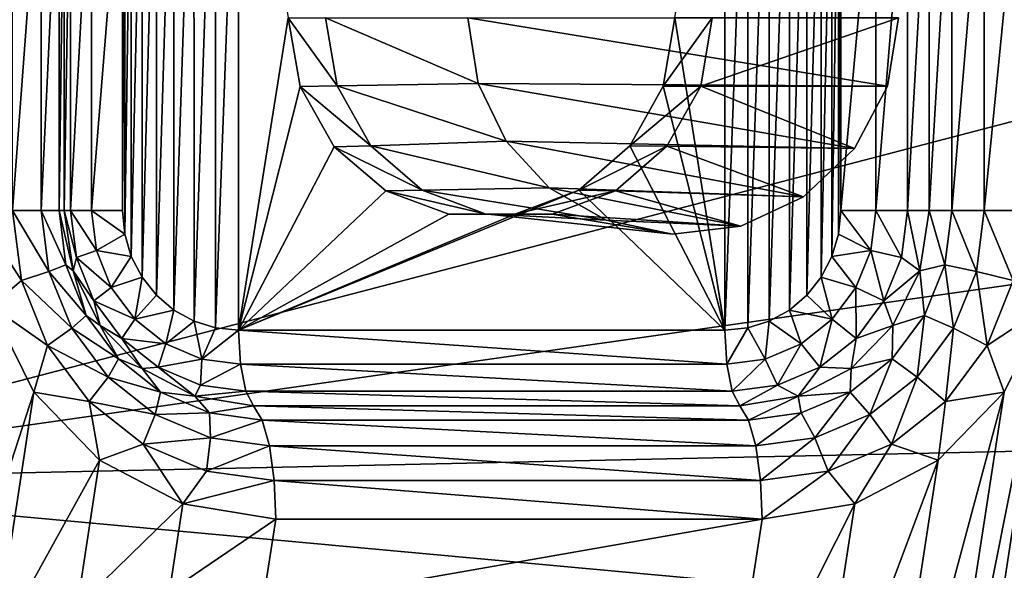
# Model space of a CAD drawing. Header units: metres. Extents: x -237 to 25, y -25 to 25.
# Tile 61 of 165: x -212.11 to -209.55, y -1.43 to 0. Entities that reach past the tile are written whole.
import ezdxf

# ---------------------------------------------------------------- set-up
doc = ezdxf.new("R2010")
doc.units = ezdxf.units.M
doc.layers.add('solid_10481232', color=7, linetype='CONTINUOUS')

msp = doc.modelspace()

# ---------------------------------------------------------------- linework, layer by layer
at = {"layer": 'solid_10481232'}
for points in [[(-204.680557, 0.999993, 202.432953), (-213.10495, 1.188847, 196.084717), (-213.105362, -1.20156, 196.084442)], [(-204.755234, -0.00962, 202.376694), (-204.680557, 0.999993, 202.432953), (-213.105362, -1.20156, 196.084442)], [(-211.655914, -0.786363, 81.163269), (-211.65593, 0.786454, 81.163269), (-211.600067, 0.803972, 81.149338)], [(-211.600052, -0.803878, 81.149338), (-211.655914, -0.786363, 81.163269), (-211.600067, 0.803972, 81.149338)], [(-211.600052, -0.803878, 81.149338), (-211.600067, 0.803972, 81.149338), (-211.540649, 0.81015, 81.134529)], [(-211.540649, -0.810054, 81.134529), (-211.600052, -0.803878, 81.149338), (-211.540649, 0.81015, 81.134529)], [(-211.411331, 0.000048, 81.102287), (-211.540649, -0.810054, 81.134529), (-211.540649, 0.81015, 81.134529)], [(-210.408569, 0.000048, 80.852272), (-210.279266, 0.81015, 80.82003), (-210.279266, -0.810054, 80.82003)], [(-210.279266, -0.810054, 80.82003), (-210.279266, 0.81015, 80.82003), (-210.219849, 0.803974, 80.805214)], [(-210.219849, -0.803876, 80.805214), (-210.279266, -0.810054, 80.82003), (-210.219849, 0.803974, 80.805214)], [(-210.219849, -0.803876, 80.805214), (-210.219849, 0.803974, 80.805214), (-210.163986, 0.786459, 80.79129)], [(-211.708054, -0.757608, 81.176262), (-211.708069, 0.757694, 81.17627), (-211.65593, 0.786454, 81.163269)], [(-211.655914, -0.786363, 81.163269), (-211.708054, -0.757608, 81.176262), (-211.65593, 0.786454, 81.163269)], [(-210.163971, -0.786358, 80.791283), (-210.219849, -0.803876, 80.805214), (-210.163986, 0.786459, 80.79129)], [(-210.163971, -0.786358, 80.791283), (-210.163986, 0.786459, 80.79129), (-210.111862, 0.757704, 80.77829)], [(-211.753357, -0.719189, 81.187561), (-211.753372, 0.719271, 81.187561), (-211.708069, 0.757694, 81.17627)], [(-211.708054, -0.757608, 81.176262), (-211.753357, -0.719189, 81.187561), (-211.708069, 0.757694, 81.17627)], [(-210.111847, -0.757598, 80.778282), (-210.163971, -0.786358, 80.791283), (-210.111862, 0.757704, 80.77829)], [(-210.111847, -0.757598, 80.778282), (-210.111862, 0.757704, 80.77829), (-210.066544, 0.719285, 80.766991)], [(-211.790634, -0.672496, 81.196854), (-211.790649, 0.672577, 81.196861), (-211.753372, 0.719271, 81.187561)], [(-211.753357, -0.719189, 81.187561), (-211.790634, -0.672496, 81.196854), (-211.753372, 0.719271, 81.187561)], [(-210.066544, -0.719176, 80.766991), (-210.111847, -0.757598, 80.778282), (-210.066544, 0.719285, 80.766991)], [(-210.066544, -0.719176, 80.766991), (-210.066544, 0.719285, 80.766991), (-210.029266, 0.672592, 80.757698)], [(-211.818542, -0.618765, 81.203812), (-211.818542, 0.618848, 81.203819), (-211.790649, 0.672577, 81.196861)], [(-211.790634, -0.672496, 81.196854), (-211.818542, -0.618765, 81.203812), (-211.790649, 0.672577, 81.196861)], [(-210.029266, -0.672481, 80.757698), (-210.066544, -0.719176, 80.766991), (-210.029266, 0.672592, 80.757698)], [(-210.029266, -0.672481, 80.757698), (-210.029266, 0.672592, 80.757698), (-210.001358, 0.618861, 80.75074)], [(-211.835541, -0.56119, 81.208054), (-211.835541, 0.561278, 81.208054), (-211.818542, 0.618848, 81.203819)], [(-211.818542, -0.618765, 81.203812), (-211.835541, -0.56119, 81.208054), (-211.818542, 0.618848, 81.203819)], [(-210.001358, -0.618752, 80.75074), (-210.029266, -0.672481, 80.757698), (-210.001358, 0.618861, 80.75074)], [(-210.001358, -0.618752, 80.75074), (-210.001358, 0.618861, 80.75074), (-209.98436, 0.561286, 80.746506)], [(-211.841537, -0.499952, 81.209549), (-211.841537, 0.500048, 81.209549), (-211.835541, 0.561278, 81.208054)], [(-211.835541, -0.56119, 81.208054), (-211.841537, -0.499952, 81.209549), (-211.835541, 0.561278, 81.208054)], [(-209.98436, -0.561182, 80.746498), (-210.001358, -0.618752, 80.75074), (-209.98436, 0.561286, 80.746506)], [(-209.98436, -0.561182, 80.746498), (-209.98436, 0.561286, 80.746506), (-209.978378, 0.500048, 80.74501)], [(-212.126602, -0.499952, 81.674927), (-212.126602, 0.500048, 81.674927), (-212.052307, 0.500048, 81.604584)], [(-212.052307, -0.499952, 81.604584), (-212.126602, -0.499952, 81.674927), (-212.052307, 0.500048, 81.604584)], [(-212.052307, -0.499952, 81.604584), (-212.052307, 0.500048, 81.604584), (-212.005966, 0.500048, 81.513374)], [(-212.005966, -0.499952, 81.513374), (-212.052307, -0.499952, 81.604584), (-212.005966, 0.500048, 81.513374)], [(-212.005966, -0.499952, 81.513374), (-212.005966, 0.500048, 81.513374), (-211.992966, 0.500048, 81.412201)], [(-212.005966, -0.499952, 81.513374), (-211.992966, 0.500048, 81.412201), (-211.992966, -0.499952, 81.412201)], [(-211.992966, -0.499952, 81.412201), (-211.992966, 0.500048, 81.412201), (-211.976334, 0.500048, 81.323326)], [(-211.976334, -0.499952, 81.323326), (-211.992966, -0.499952, 81.412201), (-211.976334, 0.500048, 81.323326)], [(-211.976334, -0.499952, 81.323326), (-211.976334, 0.500048, 81.323326), (-211.922119, 0.500048, 81.250748)], [(-211.922119, -0.499952, 81.250748), (-211.976334, -0.499952, 81.323326), (-211.922119, 0.500048, 81.250748)], [(-211.922119, -0.499952, 81.250748), (-211.841537, 0.500048, 81.209549), (-211.841537, -0.499952, 81.209549)], [(-211.922119, -0.499952, 81.250748), (-211.922119, 0.500048, 81.250748), (-211.841537, 0.500048, 81.209549)], [(-209.978378, -0.499952, 80.74501), (-209.98436, -0.561182, 80.746498), (-209.978378, 0.500048, 80.74501)], [(-209.978378, -0.499952, 80.74501), (-209.978378, 0.500048, 80.74501), (-209.887878, 0.500048, 80.743553)], [(-209.887878, -0.499952, 80.743553), (-209.978378, -0.499952, 80.74501), (-209.887878, 0.500048, 80.743553)], [(-209.887878, -0.499952, 80.743553), (-209.887878, 0.500048, 80.743553), (-209.805939, 0.500048, 80.782188)], [(-209.805939, -0.499952, 80.782188), (-209.887878, -0.499952, 80.743553), (-209.805939, 0.500048, 80.782188)], [(-209.805939, -0.499952, 80.782188), (-209.805939, 0.500048, 80.782188), (-209.749527, 0.500048, 80.852844)], [(-209.805939, -0.499952, 80.782188), (-209.749527, 0.500048, 80.852844), (-209.749527, -0.499952, 80.852844)], [(-209.749527, -0.499952, 80.852844), (-209.749527, 0.500048, 80.852844), (-209.690552, 0.500048, 80.936073)], [(-209.690552, -0.499952, 80.936073), (-209.749527, -0.499952, 80.852844), (-209.690552, 0.500048, 80.936073)], [(-209.690552, -0.499952, 80.936073), (-209.690552, 0.500048, 80.936073), (-209.606812, 0.500048, 80.994858)], [(-209.606812, -0.499952, 80.994858), (-209.690552, -0.499952, 80.936073), (-209.606812, 0.500048, 80.994858)], [(-209.606812, -0.499952, 80.994858), (-209.606812, 0.500048, 80.994858), (-209.508194, 0.500048, 81.022079)], [(-209.508194, -0.499952, 81.022079), (-209.606812, -0.499952, 80.994858), (-209.508194, 0.500048, 81.022079)], [(-211.38063, -0.177855, 81.094627), (-211.540649, -0.810054, 81.134529), (-211.411331, 0.000048, 81.102287)], [(-211.284409, -0.176329, 81.483086), (-211.38063, -0.177855, 81.094627), (-211.411331, 0.000048, 81.102287)], [(-211.284409, -0.176329, 81.483086), (-211.411331, 0.000048, 81.102287), (-211.31456, 0.000048, 81.490402)], [(-210.919357, -0.170091, 83.263306), (-211.31456, 0.000048, 81.490402), (-210.945358, 0.000048, 83.268227)], [(-211.284409, -0.176329, 81.483086), (-211.31456, 0.000048, 81.490402), (-210.919357, -0.170091, 83.263306)], [(-209.857422, -0.177439, 83.116417), (-210.945358, 0.000048, 83.268227), (-209.828461, 0.000048, 83.11364)], [(-209.857422, -0.177439, 83.116417), (-210.919357, -0.170091, 83.263306), (-210.945358, 0.000048, 83.268227)], [(-210.438965, -0.177014, 80.859848), (-210.408569, 0.000048, 80.852272), (-210.279266, -0.810054, 80.82003)], [(-210.311798, 0.000048, 81.240387), (-210.408569, 0.000048, 80.852272), (-210.438965, -0.177014, 80.859848)], [(-210.341888, -0.176801, 81.248711), (-210.311798, 0.000048, 81.240387), (-210.438965, -0.177014, 80.859848)], [(-210.341888, -0.176801, 81.248711), (-209.828461, 0.000048, 83.11364), (-210.311798, 0.000048, 81.240387)], [(-210.341888, -0.176801, 81.248711), (-209.857422, -0.177439, 83.116417), (-209.828461, 0.000048, 83.11364)], [(-204.680573, -1.019234, 202.432968), (-204.755234, -0.00962, 202.376694), (-213.105362, -1.20156, 196.084442)], [(-211.38063, -0.177855, 81.094627), (-211.292282, -0.334129, 81.072601), (-211.540649, -0.810054, 81.134529)], [(-211.197556, -0.331517, 81.461983), (-211.38063, -0.177855, 81.094627), (-211.284409, -0.176329, 81.483086)], [(-211.197556, -0.331517, 81.461983), (-211.292282, -0.334129, 81.072601), (-211.38063, -0.177855, 81.094627)], [(-211.284409, -0.176329, 81.483086), (-210.919357, -0.170091, 83.263306), (-210.846664, -0.319979, 83.249924)], [(-211.197556, -0.331517, 81.461983), (-211.284409, -0.176329, 81.483086), (-210.846664, -0.319979, 83.249924)], [(-209.943024, -0.339104, 83.124977), (-210.846664, -0.319979, 83.249924), (-210.919357, -0.170091, 83.263306)], [(-209.857422, -0.177439, 83.116417), (-209.943024, -0.339104, 83.124977), (-210.919357, -0.170091, 83.263306)], [(-210.341888, -0.176801, 81.248711), (-210.438965, -0.177014, 80.859848), (-210.525848, -0.332003, 80.881508)], [(-210.341888, -0.176801, 81.248711), (-210.525848, -0.332003, 80.881508), (-210.429382, -0.333089, 81.271988)], [(-210.525848, -0.332003, 80.881508), (-210.438965, -0.177014, 80.859848), (-210.279266, -0.810054, 80.82003)], [(-210.341888, -0.176801, 81.248711), (-210.429382, -0.333089, 81.271988), (-209.943024, -0.339104, 83.124977)], [(-210.341888, -0.176801, 81.248711), (-209.943024, -0.339104, 83.124977), (-209.857422, -0.177439, 83.116417)], [(-211.064499, -0.446867, 81.429604), (-211.292282, -0.334129, 81.072601), (-211.197556, -0.331517, 81.461983)], [(-211.197556, -0.331517, 81.461983), (-210.846664, -0.319979, 83.249924), (-210.734482, -0.440671, 83.230408)], [(-211.064499, -0.446867, 81.429604), (-211.197556, -0.331517, 81.461983), (-210.734482, -0.440671, 83.230408)], [(-210.074905, -0.46401, 83.139091), (-210.734482, -0.440671, 83.230408), (-210.846664, -0.319979, 83.249924)], [(-209.943024, -0.339104, 83.124977), (-210.074905, -0.46401, 83.139091), (-210.846664, -0.319979, 83.249924)], [(-211.292282, -0.334129, 81.072601), (-211.158279, -0.448795, 81.039192), (-211.540649, -0.810054, 81.134529)], [(-211.064499, -0.446867, 81.429604), (-211.158279, -0.448795, 81.039192), (-211.292282, -0.334129, 81.072601)], [(-210.658157, -0.446747, 80.914497), (-210.525848, -0.332003, 80.881508), (-210.279266, -0.810054, 80.82003)], [(-210.429382, -0.333089, 81.271988), (-210.525848, -0.332003, 80.881508), (-210.658157, -0.446747, 80.914497)], [(-210.429382, -0.333089, 81.271988), (-210.658157, -0.446747, 80.914497), (-210.563065, -0.448221, 81.306107)], [(-210.429382, -0.333089, 81.271988), (-210.563065, -0.448221, 81.306107), (-210.074905, -0.46401, 83.139091)], [(-210.429382, -0.333089, 81.271988), (-210.074905, -0.46401, 83.139091), (-209.943024, -0.339104, 83.124977)], [(-210.658157, -0.446747, 80.914497), (-210.279266, -0.810054, 80.82003), (-211.540649, -0.810054, 81.134529)], [(-210.821274, -0.508512, 80.95517), (-210.658157, -0.446747, 80.914497), (-211.540649, -0.810054, 81.134529)], [(-211.158279, -0.448795, 81.039192), (-210.994644, -0.509238, 80.99839), (-211.540649, -0.810054, 81.134529)], [(-210.901108, -0.50857, 81.389709), (-211.158279, -0.448795, 81.039192), (-211.064499, -0.446867, 81.429604)], [(-210.901108, -0.50857, 81.389709), (-210.994644, -0.509238, 80.99839), (-211.158279, -0.448795, 81.039192)], [(-211.064499, -0.446867, 81.429604), (-210.734482, -0.440671, 83.230408), (-210.587357, -0.524701, 83.206741)], [(-210.901108, -0.50857, 81.389709), (-211.064499, -0.446867, 81.429604), (-210.587357, -0.524701, 83.206741)], [(-210.563065, -0.448221, 81.306107), (-210.658157, -0.446747, 80.914497), (-210.821274, -0.508512, 80.95517)], [(-210.563065, -0.448221, 81.306107), (-210.821274, -0.508512, 80.95517), (-210.726913, -0.509102, 81.346893)], [(-210.237946, -0.539982, 83.15831), (-210.587357, -0.524701, 83.206741), (-210.734482, -0.440671, 83.230408)], [(-210.074905, -0.46401, 83.139091), (-210.237946, -0.539982, 83.15831), (-210.734482, -0.440671, 83.230408)], [(-210.563065, -0.448221, 81.306107), (-210.726913, -0.509102, 81.346893), (-210.237946, -0.539982, 83.15831)], [(-210.563065, -0.448221, 81.306107), (-210.237946, -0.539982, 83.15831), (-210.074905, -0.46401, 83.139091)], [(-212.103485, -0.680941, 81.669159), (-212.181824, -0.748006, 81.706635), (-212.220108, -0.499952, 81.716179)], [(-212.103485, -0.680941, 81.669159), (-212.220108, -0.499952, 81.716179), (-212.126602, -0.499952, 81.674927)], [(-212.032135, -0.657879, 81.599556), (-212.126602, -0.499952, 81.674927), (-212.052307, -0.499952, 81.604584)], [(-212.103485, -0.680941, 81.669159), (-212.126602, -0.499952, 81.674927), (-212.032135, -0.657879, 81.599556)], [(-211.988022, -0.640531, 81.508896), (-212.052307, -0.499952, 81.604584), (-212.005966, -0.499952, 81.513374)], [(-212.032135, -0.657879, 81.599556), (-212.052307, -0.499952, 81.604584), (-211.988022, -0.640531, 81.508896)], [(-211.968933, -0.656334, 81.406212), (-212.005966, -0.499952, 81.513374), (-211.992966, -0.499952, 81.412201)], [(-211.988022, -0.640531, 81.508896), (-212.005966, -0.499952, 81.513374), (-211.968933, -0.656334, 81.406212)], [(-211.960846, -0.621188, 81.319466), (-211.992966, -0.499952, 81.412201), (-211.976334, -0.499952, 81.323326)], [(-211.960846, -0.621188, 81.319466), (-211.968933, -0.656334, 81.406212), (-211.992966, -0.499952, 81.412201)], [(-211.908951, -0.603029, 81.247459), (-211.976334, -0.499952, 81.323326), (-211.922119, -0.499952, 81.250748)], [(-211.960846, -0.621188, 81.319466), (-211.976334, -0.499952, 81.323326), (-211.908951, -0.603029, 81.247459)], [(-211.922119, -0.499952, 81.250748), (-211.841537, -0.499952, 81.209549), (-211.835541, -0.56119, 81.208054)], [(-211.908951, -0.603029, 81.247459), (-211.922119, -0.499952, 81.250748), (-211.835541, -0.56119, 81.208054)], [(-210.994644, -0.509238, 80.99839), (-210.821274, -0.508512, 80.95517), (-211.540649, -0.810054, 81.134529)], [(-210.726913, -0.509102, 81.346893), (-210.821274, -0.508512, 80.95517), (-210.994644, -0.509238, 80.99839)], [(-210.726913, -0.509102, 81.346893), (-210.994644, -0.509238, 80.99839), (-210.901108, -0.50857, 81.389709)], [(-210.901108, -0.50857, 81.389709), (-210.587357, -0.524701, 83.206741), (-210.415405, -0.560481, 83.181618)], [(-210.726913, -0.509102, 81.346893), (-210.901108, -0.50857, 81.389709), (-210.415405, -0.560481, 83.181618)], [(-210.726913, -0.509102, 81.346893), (-210.415405, -0.560481, 83.181618), (-210.237946, -0.539982, 83.15831)], [(-209.901047, -0.603029, 80.746834), (-209.98436, -0.561182, 80.746498), (-209.978378, -0.499952, 80.74501)], [(-209.887878, -0.499952, 80.743553), (-209.901047, -0.603029, 80.746834), (-209.978378, -0.499952, 80.74501)], [(-209.821426, -0.621188, 80.786049), (-209.901047, -0.603029, 80.746834), (-209.887878, -0.499952, 80.743553)], [(-209.805939, -0.499952, 80.782188), (-209.821426, -0.621188, 80.786049), (-209.887878, -0.499952, 80.743553)], [(-209.805939, -0.499952, 80.782188), (-209.77356, -0.656334, 80.858841), (-209.821426, -0.621188, 80.786049)], [(-209.805939, -0.499952, 80.782188), (-209.749527, -0.499952, 80.852844), (-209.77356, -0.656334, 80.858841)], [(-209.708496, -0.640531, 80.940552), (-209.77356, -0.656334, 80.858841), (-209.749527, -0.499952, 80.852844)], [(-209.690552, -0.499952, 80.936073), (-209.708496, -0.640531, 80.940552), (-209.749527, -0.499952, 80.852844)], [(-209.626984, -0.657879, 80.999886), (-209.708496, -0.640531, 80.940552), (-209.690552, -0.499952, 80.936073)], [(-209.606812, -0.499952, 80.994858), (-209.626984, -0.657879, 80.999886), (-209.690552, -0.499952, 80.936073)], [(-209.531311, -0.680941, 81.027847), (-209.626984, -0.657879, 80.999886), (-209.606812, -0.499952, 80.994858)], [(-209.508194, -0.499952, 81.022079), (-209.531311, -0.680941, 81.027847), (-209.606812, -0.499952, 80.994858)], [(-210.237946, -0.539982, 83.15831), (-210.415405, -0.560481, 83.181618), (-210.587357, -0.524701, 83.206741)], [(-211.908951, -0.603029, 81.247459), (-211.835541, -0.56119, 81.208054), (-211.818542, -0.618765, 81.203812)], [(-209.901047, -0.603029, 80.746834), (-210.001358, -0.618752, 80.75074), (-209.98436, -0.561182, 80.746498)], [(-211.960846, -0.621188, 81.319466), (-211.908951, -0.603029, 81.247459), (-211.870346, -0.699082, 81.237839)], [(-211.870346, -0.699082, 81.237839), (-211.908951, -0.603029, 81.247459), (-211.818542, -0.618765, 81.203812)], [(-209.901047, -0.603029, 80.746834), (-209.939651, -0.699082, 80.756454), (-210.001358, -0.618752, 80.75074)], [(-209.866821, -0.734163, 80.797371), (-209.939651, -0.699082, 80.756454), (-209.901047, -0.603029, 80.746834)], [(-209.821426, -0.621188, 80.786049), (-209.866821, -0.734163, 80.797371), (-209.901047, -0.603029, 80.746834)], [(-211.915436, -0.734163, 81.308144), (-211.968933, -0.656334, 81.406212), (-211.960846, -0.621188, 81.319466)], [(-211.915436, -0.734163, 81.308144), (-211.960846, -0.621188, 81.319466), (-211.870346, -0.699082, 81.237839)], [(-211.870346, -0.699082, 81.237839), (-211.818542, -0.618765, 81.203812), (-211.790634, -0.672496, 81.196854)], [(-209.939651, -0.699082, 80.756454), (-210.029266, -0.672481, 80.757698), (-210.001358, -0.618752, 80.75074)], [(-209.821426, -0.621188, 80.786049), (-209.77356, -0.656334, 80.858841), (-209.866821, -0.734163, 80.797371)], [(-212.103485, -0.680941, 81.669159), (-212.032135, -0.657879, 81.599556), (-211.972992, -0.805044, 81.584808)], [(-212.032135, -0.657879, 81.599556), (-211.988022, -0.640531, 81.508896), (-211.935364, -0.77153, 81.495766)], [(-211.972992, -0.805044, 81.584808), (-212.032135, -0.657879, 81.599556), (-211.935364, -0.77153, 81.495766)], [(-211.935364, -0.77153, 81.495766), (-211.988022, -0.640531, 81.508896), (-211.968933, -0.656334, 81.406212)], [(-211.935364, -0.77153, 81.495766), (-211.968933, -0.656334, 81.406212), (-211.899185, -0.797407, 81.388817)], [(-211.915436, -0.734163, 81.308144), (-211.899185, -0.797407, 81.388817), (-211.968933, -0.656334, 81.406212)], [(-209.866821, -0.734163, 80.797371), (-209.77356, -0.656334, 80.858841), (-209.843307, -0.797407, 80.876228)], [(-209.761154, -0.77153, 80.953674), (-209.843307, -0.797407, 80.876228), (-209.77356, -0.656334, 80.858841)], [(-209.708496, -0.640531, 80.940552), (-209.761154, -0.77153, 80.953674), (-209.77356, -0.656334, 80.858841)], [(-209.686127, -0.805044, 81.014633), (-209.761154, -0.77153, 80.953674), (-209.708496, -0.640531, 80.940552)], [(-209.626984, -0.657879, 80.999886), (-209.686127, -0.805044, 81.014633), (-209.708496, -0.640531, 80.940552)], [(-209.599091, -0.849595, 81.044746), (-209.686127, -0.805044, 81.014633), (-209.626984, -0.657879, 80.999886)], [(-209.531311, -0.680941, 81.027847), (-209.599091, -0.849595, 81.044746), (-209.626984, -0.657879, 80.999886)], [(-212.035706, -0.849595, 81.65226), (-212.181824, -0.748006, 81.706635), (-212.103485, -0.680941, 81.669159)], [(-212.035706, -0.849595, 81.65226), (-212.103485, -0.680941, 81.669159), (-211.972992, -0.805044, 81.584808)], [(-211.808945, -0.781565, 81.222527), (-211.870346, -0.699082, 81.237839), (-211.790634, -0.672496, 81.196854)], [(-211.808945, -0.781565, 81.222527), (-211.790634, -0.672496, 81.196854), (-211.753357, -0.719189, 81.187561)], [(-210.001053, -0.781565, 80.771767), (-210.066544, -0.719176, 80.766991), (-210.029266, -0.672481, 80.757698)], [(-209.939651, -0.699082, 80.756454), (-210.001053, -0.781565, 80.771767), (-210.029266, -0.672481, 80.757698)], [(-209.531311, -0.680941, 81.027847), (-209.44455, -0.748006, 81.024155), (-209.599091, -0.849595, 81.044746)], [(-211.915436, -0.734163, 81.308144), (-211.870346, -0.699082, 81.237839), (-211.808945, -0.781565, 81.222527)], [(-209.939056, -0.831176, 80.815376), (-210.001053, -0.781565, 80.771767), (-209.939651, -0.699082, 80.756454)], [(-209.866821, -0.734163, 80.797371), (-209.939056, -0.831176, 80.815376), (-209.939651, -0.699082, 80.756454)], [(-211.843216, -0.831176, 81.290138), (-211.899185, -0.797407, 81.388817), (-211.915436, -0.734163, 81.308144)], [(-211.843216, -0.831176, 81.290138), (-211.915436, -0.734163, 81.308144), (-211.808945, -0.781565, 81.222527)], [(-211.808945, -0.781565, 81.222527), (-211.753357, -0.719189, 81.187561), (-211.708054, -0.757608, 81.176262)], [(-210.001053, -0.781565, 80.771767), (-210.111847, -0.757598, 80.778282), (-210.066544, -0.719176, 80.766991)], [(-209.866821, -0.734163, 80.797371), (-209.843307, -0.797407, 80.876228), (-209.939056, -0.831176, 80.815376)], [(-212.181824, -0.748006, 81.706635), (-212.071487, -0.970671, 81.679131), (-212.346085, -1.816853, 81.747589)], [(-212.035706, -0.849595, 81.65226), (-212.071487, -0.970671, 81.679131), (-212.181824, -0.748006, 81.706635)], [(-211.728912, -0.844856, 81.202568), (-211.808945, -0.781565, 81.222527), (-211.708054, -0.757608, 81.176262)], [(-211.728912, -0.844856, 81.202568), (-211.708054, -0.757608, 81.176262), (-211.655914, -0.786363, 81.163269)], [(-210.081085, -0.844856, 80.791725), (-210.163971, -0.786358, 80.791283), (-210.111847, -0.757598, 80.778282)], [(-210.001053, -0.781565, 80.771767), (-210.081085, -0.844856, 80.791725), (-210.111847, -0.757598, 80.778282)], [(-209.44455, -0.748006, 81.024155), (-209.742783, -2.688612, 81.098511), (-209.780945, -2.441708, 81.108032)], [(-209.554871, -0.970671, 81.051666), (-209.44455, -0.748006, 81.024155), (-209.780945, -2.441708, 81.108032)], [(-209.370422, -0.912899, 81.005676), (-209.742783, -2.688612, 81.098511), (-209.44455, -0.748006, 81.024155)], [(-209.599091, -0.849595, 81.044746), (-209.44455, -0.748006, 81.024155), (-209.554871, -0.970671, 81.051666)], [(-211.972992, -0.805044, 81.584808), (-211.935364, -0.77153, 81.495766), (-211.851608, -0.884022, 81.474884)], [(-211.851608, -0.884022, 81.474884), (-211.935364, -0.77153, 81.495766), (-211.899185, -0.797407, 81.388817)], [(-211.843216, -0.831176, 81.290138), (-211.808945, -0.781565, 81.222527), (-211.728912, -0.844856, 81.202568)], [(-211.635712, -0.884642, 81.179337), (-211.728912, -0.844856, 81.202568), (-211.655914, -0.786363, 81.163269)], [(-211.635712, -0.884642, 81.179337), (-211.655914, -0.786363, 81.163269), (-211.600052, -0.803878, 81.149338)], [(-210.174286, -0.884642, 80.814964), (-210.219849, -0.803876, 80.805214), (-210.163971, -0.786358, 80.791283)], [(-210.081085, -0.844856, 80.791725), (-210.174286, -0.884642, 80.814964), (-210.163971, -0.786358, 80.791283)], [(-210.033188, -0.905617, 80.838844), (-210.081085, -0.844856, 80.791725), (-210.001053, -0.781565, 80.771767)], [(-209.939056, -0.831176, 80.815376), (-210.033188, -0.905617, 80.838844), (-210.001053, -0.781565, 80.771767)], [(-209.761154, -0.77153, 80.953674), (-209.84491, -0.884022, 80.974556), (-209.843307, -0.797407, 80.876228)], [(-209.780212, -0.931417, 81.038094), (-209.84491, -0.884022, 80.974556), (-209.761154, -0.77153, 80.953674)], [(-209.686127, -0.805044, 81.014633), (-209.780212, -0.931417, 81.038094), (-209.761154, -0.77153, 80.953674)], [(-212.035706, -0.849595, 81.65226), (-211.972992, -0.805044, 81.584808), (-211.878906, -0.931417, 81.561348)], [(-211.878906, -0.931417, 81.561348), (-211.972992, -0.805044, 81.584808), (-211.851608, -0.884022, 81.474884)], [(-211.851608, -0.884022, 81.474884), (-211.899185, -0.797407, 81.388817), (-211.790558, -0.909364, 81.361732)], [(-211.843216, -0.831176, 81.290138), (-211.790558, -0.909364, 81.361732), (-211.899185, -0.797407, 81.388817)], [(-211.635712, -0.884642, 81.179337), (-211.600052, -0.803878, 81.149338), (-211.540649, -0.810054, 81.134529)], [(-211.53569, -0.898212, 81.154396), (-211.635712, -0.884642, 81.179337), (-211.540649, -0.810054, 81.134529)], [(-210.274307, -0.898212, 80.839897), (-211.540649, -0.810054, 81.134529), (-210.279266, -0.810054, 80.82003)], [(-210.274307, -0.898212, 80.839897), (-211.53569, -0.898212, 81.154396), (-211.540649, -0.810054, 81.134529)], [(-210.274307, -0.898212, 80.839897), (-210.279266, -0.810054, 80.82003), (-210.219849, -0.803876, 80.805214)], [(-210.174286, -0.884642, 80.814964), (-210.274307, -0.898212, 80.839897), (-210.219849, -0.803876, 80.805214)], [(-209.84491, -0.884022, 80.974556), (-209.951935, -0.909364, 80.903313), (-209.843307, -0.797407, 80.876228)], [(-209.939056, -0.831176, 80.815376), (-209.843307, -0.797407, 80.876228), (-209.951935, -0.909364, 80.903313)], [(-209.706924, -0.994422, 81.071632), (-209.780212, -0.931417, 81.038094), (-209.686127, -0.805044, 81.014633)], [(-209.599091, -0.849595, 81.044746), (-209.706924, -0.994422, 81.071632), (-209.686127, -0.805044, 81.014633)], [(-211.749084, -0.905617, 81.26667), (-211.790558, -0.909364, 81.361732), (-211.843216, -0.831176, 81.290138)], [(-211.749084, -0.905617, 81.26667), (-211.843216, -0.831176, 81.290138), (-211.728912, -0.844856, 81.202568)], [(-209.939056, -0.831176, 80.815376), (-209.951935, -0.909364, 80.903313), (-210.033188, -0.905617, 80.838844)], [(-211.927872, -0.994422, 81.625374), (-212.071487, -0.970671, 81.679131), (-212.035706, -0.849595, 81.65226)], [(-211.927872, -0.994422, 81.625374), (-212.035706, -0.849595, 81.65226), (-211.878906, -0.931417, 81.561348)], [(-211.749084, -0.905617, 81.26667), (-211.728912, -0.844856, 81.202568), (-211.635712, -0.884642, 81.179337)], [(-210.142807, -0.952412, 80.86618), (-210.174286, -0.884642, 80.814964), (-210.081085, -0.844856, 80.791725)], [(-210.033188, -0.905617, 80.838844), (-210.142807, -0.952412, 80.86618), (-210.081085, -0.844856, 80.791725)], [(-209.599091, -0.849595, 81.044746), (-209.554871, -0.970671, 81.051666), (-209.706924, -0.994422, 81.071632)], [(-211.878906, -0.931417, 81.561348), (-211.851608, -0.884022, 81.474884), (-211.742462, -0.970339, 81.44767)], [(-211.742462, -0.970339, 81.44767), (-211.851608, -0.884022, 81.474884), (-211.790558, -0.909364, 81.361732)], [(-211.639465, -0.952412, 81.239334), (-211.749084, -0.905617, 81.26667), (-211.635712, -0.884642, 81.179337)], [(-211.639465, -0.952412, 81.239334), (-211.635712, -0.884642, 81.179337), (-211.53569, -0.898212, 81.154396)], [(-210.174286, -0.884642, 80.814964), (-210.260437, -0.968373, 80.895508), (-210.274307, -0.898212, 80.839897)], [(-210.142807, -0.952412, 80.86618), (-210.260437, -0.968373, 80.895508), (-210.174286, -0.884642, 80.814964)], [(-209.84491, -0.884022, 80.974556), (-209.954056, -0.970339, 81.00177), (-209.951935, -0.909364, 80.903313)], [(-209.902832, -1.028387, 81.068665), (-209.954056, -0.970339, 81.00177), (-209.84491, -0.884022, 80.974556)], [(-209.780212, -0.931417, 81.038094), (-209.902832, -1.028387, 81.068665), (-209.84491, -0.884022, 80.974556)], [(-211.749084, -0.905617, 81.26667), (-211.653671, -0.981245, 81.327606), (-211.790558, -0.909364, 81.361732)], [(-211.742462, -0.970339, 81.44767), (-211.790558, -0.909364, 81.361732), (-211.653671, -0.981245, 81.327606)], [(-211.639465, -0.952412, 81.239334), (-211.653671, -0.981245, 81.327606), (-211.749084, -0.905617, 81.26667)], [(-211.52182, -0.968373, 81.210007), (-211.639465, -0.952412, 81.239334), (-211.53569, -0.898212, 81.154396)], [(-210.260437, -0.968373, 80.895508), (-211.52182, -0.968373, 81.210007), (-211.53569, -0.898212, 81.154396)], [(-210.274307, -0.898212, 80.839897), (-210.260437, -0.968373, 80.895508), (-211.53569, -0.898212, 81.154396)], [(-210.033188, -0.905617, 80.838844), (-210.088821, -0.981245, 80.937447), (-210.142807, -0.952412, 80.86618)], [(-210.033188, -0.905617, 80.838844), (-209.951935, -0.909364, 80.903313), (-210.088821, -0.981245, 80.937447)], [(-209.954056, -0.970339, 81.00177), (-210.088821, -0.981245, 80.937447), (-209.951935, -0.909364, 80.903313)], [(-209.780731, -2.93672, 81.107979), (-209.370422, -0.912899, 81.005676), (-209.663742, -2.727932, 81.078804)], [(-209.370422, -0.912899, 81.005676), (-209.780731, -2.93672, 81.107979), (-209.742783, -2.688612, 81.098511)], [(-209.340073, -0.919327, 81.061852), (-209.663742, -2.727932, 81.078804), (-209.370422, -0.912899, 81.005676)], [(-211.927872, -0.994422, 81.625374), (-211.878906, -0.931417, 81.561348), (-211.756287, -1.028387, 81.530777)], [(-211.756287, -1.028387, 81.530777), (-211.878906, -0.931417, 81.561348), (-211.742462, -0.970339, 81.44767)], [(-209.847443, -1.105552, 81.106667), (-209.902832, -1.028387, 81.068665), (-209.780212, -0.931417, 81.038094)], [(-209.706924, -0.994422, 81.071632), (-209.847443, -1.105552, 81.106667), (-209.780212, -0.931417, 81.038094)], [(-209.340073, -0.919327, 81.061852), (-209.633728, -2.733, 81.135071), (-209.663742, -2.727932, 81.078804)], [(-209.592606, -2.739515, 81.193687), (-209.633728, -2.733, 81.135071), (-209.340073, -0.919327, 81.061852)], [(-209.298248, -0.921519, 81.120293), (-209.592606, -2.739515, 81.193687), (-209.340073, -0.919327, 81.061852)], [(-209.347656, -1.750419, 81.210007), (-209.592606, -2.739515, 81.193687), (-209.298248, -0.921519, 81.120293)], [(-211.52182, -0.968373, 81.210007), (-211.653671, -0.981245, 81.327606), (-211.639465, -0.952412, 81.239334)], [(-211.52182, -0.968373, 81.210007), (-211.501938, -1.006013, 81.289772), (-211.653671, -0.981245, 81.327606)], [(-210.240555, -1.006013, 80.975273), (-211.501938, -1.006013, 81.289772), (-211.52182, -0.968373, 81.210007)], [(-210.260437, -0.968373, 80.895508), (-210.240555, -1.006013, 80.975273), (-211.52182, -0.968373, 81.210007)], [(-210.142807, -0.952412, 80.86618), (-210.240555, -1.006013, 80.975273), (-210.260437, -0.968373, 80.895508)], [(-210.142807, -0.952412, 80.86618), (-210.088821, -0.981245, 80.937447), (-210.240555, -1.006013, 80.975273)], [(-212.071487, -0.970671, 81.679131), (-212.174393, -1.640222, 81.704781), (-212.346085, -1.816853, 81.747589)], [(-212.071487, -0.970671, 81.679131), (-211.90062, -1.146783, 81.63652), (-212.174393, -1.640222, 81.704781)], [(-211.927872, -0.994422, 81.625374), (-211.90062, -1.146783, 81.63652), (-212.071487, -0.970671, 81.679131)], [(-211.787354, -1.105552, 81.59034), (-211.90062, -1.146783, 81.63652), (-211.927872, -0.994422, 81.625374)], [(-211.787354, -1.105552, 81.59034), (-211.927872, -0.994422, 81.625374), (-211.756287, -1.028387, 81.530777)], [(-211.756287, -1.028387, 81.530777), (-211.742462, -0.970339, 81.44767), (-211.615356, -1.024601, 81.415977)], [(-211.615356, -1.024601, 81.415977), (-211.742462, -0.970339, 81.44767), (-211.653671, -0.981245, 81.327606)], [(-211.615356, -1.024601, 81.415977), (-211.653671, -0.981245, 81.327606), (-211.501938, -1.006013, 81.289772)], [(-210.088821, -0.981245, 80.937447), (-210.21756, -1.043108, 81.067474), (-210.240555, -1.006013, 80.975273)], [(-210.081161, -1.024601, 81.033463), (-210.21756, -1.043108, 81.067474), (-210.088821, -0.981245, 80.937447)], [(-209.954056, -0.970339, 81.00177), (-210.081161, -1.024601, 81.033463), (-210.088821, -0.981245, 80.937447)], [(-210.045639, -1.089344, 81.104263), (-210.081161, -1.024601, 81.033463), (-209.954056, -0.970339, 81.00177)], [(-209.902832, -1.028387, 81.068665), (-210.045639, -1.089344, 81.104263), (-209.954056, -0.970339, 81.00177)], [(-209.554871, -0.970671, 81.051666), (-209.780945, -2.441708, 81.108032), (-209.890656, -2.219794, 81.135384)], [(-209.725754, -1.146783, 81.094269), (-209.554871, -0.970671, 81.051666), (-209.890656, -2.219794, 81.135384)], [(-209.706924, -0.994422, 81.071632), (-209.725754, -1.146783, 81.094269), (-209.847443, -1.105552, 81.106667)], [(-209.706924, -0.994422, 81.071632), (-209.554871, -0.970671, 81.051666), (-209.725754, -1.146783, 81.094269)], [(-204.458817, -1.99569, 202.600098), (-204.680573, -1.019234, 202.432968), (-213.105362, -1.20156, 196.084442)], [(-211.478958, -1.043108, 81.381973), (-211.615356, -1.024601, 81.415977), (-211.501938, -1.006013, 81.289772)], [(-210.21756, -1.043108, 81.067474), (-211.478958, -1.043108, 81.381973), (-211.501938, -1.006013, 81.289772)], [(-210.21756, -1.043108, 81.067474), (-211.501938, -1.006013, 81.289772), (-210.240555, -1.006013, 80.975273)], [(-211.787354, -1.105552, 81.59034), (-211.756287, -1.028387, 81.530777), (-211.613495, -1.089344, 81.495178)], [(-211.613495, -1.089344, 81.495178), (-211.756287, -1.028387, 81.530777), (-211.615356, -1.024601, 81.415977)], [(-211.613495, -1.089344, 81.495178), (-211.615356, -1.024601, 81.415977), (-211.478958, -1.043108, 81.381973)], [(-211.460251, -1.110136, 81.45697), (-211.613495, -1.089344, 81.495178), (-211.478958, -1.043108, 81.381973)], [(-210.198868, -1.110136, 81.142471), (-211.460251, -1.110136, 81.45697), (-211.478958, -1.043108, 81.381973)], [(-210.21756, -1.043108, 81.067474), (-210.198868, -1.110136, 81.142471), (-211.478958, -1.043108, 81.381973)], [(-210.081161, -1.024601, 81.033463), (-210.198868, -1.110136, 81.142471), (-210.21756, -1.043108, 81.067474)], [(-210.045639, -1.089344, 81.104263), (-210.198868, -1.110136, 81.142471), (-210.081161, -1.024601, 81.033463)], [(-210.011093, -1.175411, 81.147469), (-210.045639, -1.089344, 81.104263), (-209.902832, -1.028387, 81.068665)], [(-209.847443, -1.105552, 81.106667), (-210.011093, -1.175411, 81.147469), (-209.902832, -1.028387, 81.068665)], [(-211.623703, -1.175411, 81.549538), (-211.787354, -1.105552, 81.59034), (-211.613495, -1.089344, 81.495178)], [(-211.623703, -1.175411, 81.549538), (-211.613495, -1.089344, 81.495178), (-211.460251, -1.110136, 81.45697)], [(-210.045639, -1.089344, 81.104263), (-210.186707, -1.199239, 81.191254), (-210.198868, -1.110136, 81.142471)], [(-210.011093, -1.175411, 81.147469), (-210.186707, -1.199239, 81.191254), (-210.045639, -1.089344, 81.104263)], [(-211.787354, -1.105552, 81.59034), (-211.68457, -1.260488, 81.582657), (-211.90062, -1.146783, 81.63652)], [(-211.623703, -1.175411, 81.549538), (-211.68457, -1.260488, 81.582657), (-211.787354, -1.105552, 81.59034)], [(-211.44809, -1.199239, 81.505753), (-211.623703, -1.175411, 81.549538), (-211.460251, -1.110136, 81.45697)], [(-210.186707, -1.199239, 81.191254), (-211.44809, -1.199239, 81.505753), (-211.460251, -1.110136, 81.45697)], [(-210.198868, -1.110136, 81.142471), (-210.186707, -1.199239, 81.191254), (-211.460251, -1.110136, 81.45697)], [(-209.847443, -1.105552, 81.106667), (-209.941803, -1.260488, 81.14814), (-210.011093, -1.175411, 81.147469)], [(-209.847443, -1.105552, 81.106667), (-209.725754, -1.146783, 81.094269), (-209.941803, -1.260488, 81.14814)], [(-211.90062, -1.146783, 81.63652), (-211.959076, -1.527152, 81.6511), (-212.174393, -1.640222, 81.704781)], [(-211.90062, -1.146783, 81.63652), (-211.68457, -1.260488, 81.582657), (-211.959076, -1.527152, 81.6511)], [(-209.725754, -1.146783, 81.094269), (-209.890656, -2.219794, 81.135384), (-210.062042, -2.042847, 81.178116)], [(-209.941803, -1.260488, 81.14814), (-209.725754, -1.146783, 81.094269), (-210.062042, -2.042847, 81.178116)], [(-212.284149, -1.177242, 194.825073), (-212.348923, -2.306059, 194.776291), (-211.956238, -4.56106, 195.072235)], [(-212.003036, -3.551657, 195.036957), (-212.284149, -1.177242, 194.825073), (-211.956238, -4.56106, 195.072235)], [(-212.155655, -2.293785, 194.938599), (-212.284149, -1.177242, 194.825073), (-212.003036, -3.551657, 195.036957)], [(-211.44809, -1.199239, 81.505753), (-211.68457, -1.260488, 81.582657), (-211.623703, -1.175411, 81.549538)], [(-211.44809, -1.199239, 81.505753), (-211.443878, -1.299952, 81.522644), (-211.68457, -1.260488, 81.582657)], [(-211.44809, -1.199239, 81.505753), (-210.182495, -1.299952, 81.208145), (-211.443878, -1.299952, 81.522644)], [(-210.186707, -1.199239, 81.191254), (-210.182495, -1.299952, 81.208145), (-211.44809, -1.199239, 81.505753)], [(-210.011093, -1.175411, 81.147469), (-210.182495, -1.299952, 81.208145), (-210.186707, -1.199239, 81.191254)], [(-210.011093, -1.175411, 81.147469), (-209.941803, -1.260488, 81.14814), (-210.182495, -1.299952, 81.208145)], [(-204.458817, -1.99569, 202.600098), (-213.105362, -1.20156, 196.084442), (-212.82103, -3.567304, 196.298737)], [(-211.68457, -1.260488, 81.582657), (-211.719498, -1.487819, 81.591362), (-211.959076, -1.527152, 81.6511)], [(-211.68457, -1.260488, 81.582657), (-211.443878, -1.299952, 81.522644), (-211.719498, -1.487819, 81.591362)], [(-209.941803, -1.260488, 81.14814), (-210.062042, -2.042847, 81.178116), (-210.279114, -1.928661, 81.232239)], [(-210.182495, -1.299952, 81.208145), (-209.941803, -1.260488, 81.14814), (-210.279114, -1.928661, 81.232239)], [(-211.443878, -1.299952, 81.522644), (-211.47876, -1.526939, 81.531342), (-211.719498, -1.487819, 81.591362)], [(-210.182495, -1.299952, 81.208145), (-210.279114, -1.928661, 81.232239), (-211.47876, -1.526939, 81.531342)], [(-211.443878, -1.299952, 81.522644), (-210.182495, -1.299952, 81.208145), (-211.47876, -1.526939, 81.531342)]]:
    msp.add_3dface(points, dxfattribs=at)

doc.saveas('drawing.dxf')
